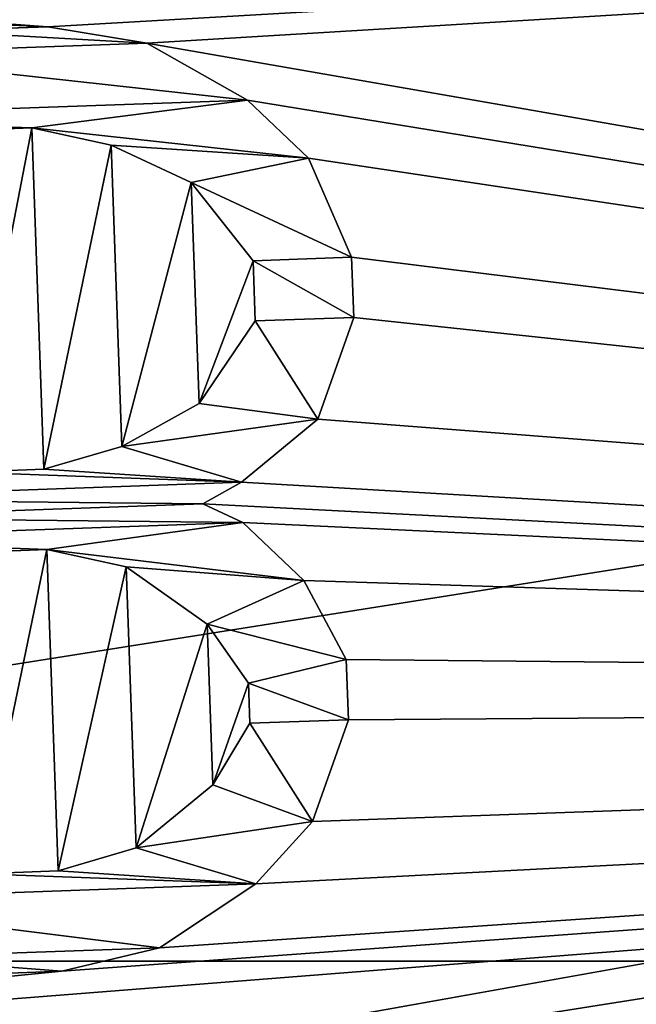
# Model space of a CAD drawing. Header units: millimetres. Extents: x -97 to 59, y -78 to 78.
# Tile 31 of 115: x 0.6 to 0.926, y -16.856 to -16.335. Entities that reach past the tile are written whole.
import ezdxf

# ---------------------------------------------------------------- set-up
doc = ezdxf.new("R2010")
doc.units = ezdxf.units.MM
doc.header["$LTSCALE"] = 65.185185
for name, color, linetype in [('1', 7, 'CONTINUOUS'), ('10', 7, 'CONTINUOUS'), ('11', 7, 'CONTINUOUS'), ('123', 7, 'CONTINUOUS'), ('124', 7, 'CONTINUOUS'), ('125', 7, 'CONTINUOUS'), ('126', 7, 'CONTINUOUS'), ('127', 7, 'CONTINUOUS'), ('128', 7, 'CONTINUOUS'), ('129', 7, 'CONTINUOUS'), ('130', 7, 'CONTINUOUS'), ('131', 7, 'CONTINUOUS'), ('132', 7, 'CONTINUOUS'), ('133', 7, 'CONTINUOUS'), ('134', 7, 'CONTINUOUS'), ('135', 7, 'CONTINUOUS'), ('136', 7, 'CONTINUOUS'), ('137', 7, 'CONTINUOUS'), ('138', 7, 'CONTINUOUS'), ('139', 7, 'CONTINUOUS'), ('14', 7, 'CONTINUOUS'), ('140', 7, 'CONTINUOUS'), ('156', 7, 'CONTINUOUS'), ('157', 7, 'CONTINUOUS'), ('158', 7, 'CONTINUOUS'), ('159', 7, 'CONTINUOUS'), ('16', 7, 'CONTINUOUS'), ('160', 7, 'CONTINUOUS'), ('161', 7, 'CONTINUOUS'), ('162', 7, 'CONTINUOUS'), ('163', 7, 'CONTINUOUS'), ('164', 7, 'CONTINUOUS'), ('165', 7, 'CONTINUOUS'), ('166', 7, 'CONTINUOUS'), ('167', 7, 'CONTINUOUS'), ('168', 7, 'CONTINUOUS'), ('169', 7, 'CONTINUOUS'), ('170', 7, 'CONTINUOUS'), ('171', 7, 'CONTINUOUS'), ('172', 7, 'CONTINUOUS'), ('180', 7, 'CONTINUOUS'), ('19', 7, 'CONTINUOUS'), ('20', 7, 'CONTINUOUS'), ('21', 7, 'CONTINUOUS'), ('26', 7, 'CONTINUOUS'), ('28', 7, 'CONTINUOUS'), ('3', 7, 'CONTINUOUS'), ('315', 7, 'CONTINUOUS'), ('317', 7, 'CONTINUOUS'), ('323', 7, 'CONTINUOUS'), ('324', 7, 'CONTINUOUS'), ('332', 7, 'CONTINUOUS'), ('333', 7, 'CONTINUOUS'), ('358', 7, 'CONTINUOUS'), ('377', 7, 'CONTINUOUS'), ('6', 7, 'CONTINUOUS'), ('9', 7, 'CONTINUOUS')]:
    doc.layers.add(name, color=color, linetype=linetype)

msp = doc.modelspace()

# ---------------------------------------------------------------- linework, layer by layer
at = {"layer": '1', "linetype": 'CONTINUOUS'}
msp.add_3dface([(9.25001, -16.02147, 61.5), (0, -18.5, 61.5), (6.93011, -17.45209, 61.5), (9.25001, -16.02147, 61.5)], dxfattribs=at)
at = {"layer": '10', "linetype": 'CONTINUOUS'}
for points in [[(0, -17.8, 27.8), (8.89997, -15.41527, 60.79999), (8.90002, -15.41524, 27.8), (0, -17.8, 27.8)], [(0, -17.8, 27.8), (0, -17.8, 60.8), (8.89997, -15.41527, 60.79999), (0, -17.8, 27.8)]]:
    msp.add_3dface(points, dxfattribs=at)
at = {"layer": '11', "linetype": 'CONTINUOUS'}
for points in [[(0, -17.8, 60.8), (9.25001, -16.02147, 61.5), (8.89997, -15.41527, 60.79999), (0, -17.8, 60.8)], [(0, -18.5, 61.5), (9.25001, -16.02147, 61.5), (0, -17.8, 60.8), (0, -18.5, 61.5)]]:
    msp.add_3dface(points, dxfattribs=at)
at = {"layer": '123', "linetype": 'CONTINUOUS'}
for points in [[(0.55198, -16.34071, 61.5), (0.61444, -16.33848, 61.5), (0.61444, -16.33848, 61.6), (0.55198, -16.34071, 61.5)], [(0.55198, -16.34071, 61.6), (0.55198, -16.34071, 61.5), (0.61444, -16.33848, 61.6), (0.55198, -16.34071, 61.6)]]:
    msp.add_3dface(points, dxfattribs=at)
at = {"layer": '124', "linetype": 'CONTINUOUS'}
for points in [[(0.61444, -16.33848, 61.5), (0.66687, -16.34725, 61.5), (0.66687, -16.34725, 61.6), (0.61444, -16.33848, 61.5)], [(0.61444, -16.33848, 61.6), (0.61444, -16.33848, 61.5), (0.66687, -16.34725, 61.6), (0.61444, -16.33848, 61.6)]]:
    msp.add_3dface(points, dxfattribs=at)
at = {"layer": '125', "linetype": 'CONTINUOUS'}
for points in [[(0.66687, -16.34725, 61.5), (0.72006, -16.37729, 61.5), (0.72006, -16.37729, 61.6), (0.66687, -16.34725, 61.5)], [(0.66687, -16.34725, 61.6), (0.66687, -16.34725, 61.5), (0.72006, -16.37729, 61.6), (0.66687, -16.34725, 61.6)]]:
    msp.add_3dface(points, dxfattribs=at)
at = {"layer": '126', "linetype": 'CONTINUOUS'}
for points in [[(0.72006, -16.37729, 61.5), (0.75243, -16.40807, 61.5), (0.75243, -16.40807, 61.6), (0.72006, -16.37729, 61.5)], [(0.72006, -16.37729, 61.6), (0.72006, -16.37729, 61.5), (0.75243, -16.40807, 61.6), (0.72006, -16.37729, 61.6)]]:
    msp.add_3dface(points, dxfattribs=at)
at = {"layer": '127', "linetype": 'CONTINUOUS'}
for points in [[(0.75243, -16.40807, 61.5), (0.77514, -16.46049, 61.5), (0.77514, -16.46049, 61.6), (0.75243, -16.40807, 61.5)], [(0.75243, -16.40807, 61.6), (0.75243, -16.40807, 61.5), (0.77514, -16.46049, 61.6), (0.75243, -16.40807, 61.6)]]:
    msp.add_3dface(points, dxfattribs=at)
at = {"layer": '128', "linetype": 'CONTINUOUS'}
for points in [[(0.77514, -16.46049, 61.5), (0.77628, -16.49238, 61.5), (0.77628, -16.49238, 61.6), (0.77514, -16.46049, 61.5)], [(0.77514, -16.46049, 61.6), (0.77514, -16.46049, 61.5), (0.77628, -16.49238, 61.6), (0.77514, -16.46049, 61.6)]]:
    msp.add_3dface(points, dxfattribs=at)
at = {"layer": '129', "linetype": 'CONTINUOUS'}
for points in [[(0.77628, -16.49238, 61.5), (0.75736, -16.54628, 61.5), (0.75736, -16.54628, 61.6), (0.77628, -16.49238, 61.5)], [(0.77628, -16.49238, 61.6), (0.77628, -16.49238, 61.5), (0.75736, -16.54628, 61.6), (0.77628, -16.49238, 61.6)]]:
    msp.add_3dface(points, dxfattribs=at)
at = {"layer": '130', "linetype": 'CONTINUOUS'}
for points in [[(0.75736, -16.54628, 61.5), (0.71686, -16.57966, 61.5), (0.71686, -16.57966, 61.6), (0.75736, -16.54628, 61.5)], [(0.75736, -16.54628, 61.6), (0.75736, -16.54628, 61.5), (0.71686, -16.57966, 61.6), (0.75736, -16.54628, 61.6)]]:
    msp.add_3dface(points, dxfattribs=at)
at = {"layer": '131', "linetype": 'CONTINUOUS'}
for points in [[(0.71686, -16.57966, 61.5), (0.69642, -16.59104, 61.5), (0.69642, -16.59104, 61.6), (0.71686, -16.57966, 61.5)], [(0.71686, -16.57966, 61.6), (0.71686, -16.57966, 61.5), (0.69642, -16.59104, 61.6), (0.71686, -16.57966, 61.6)]]:
    msp.add_3dface(points, dxfattribs=at)
at = {"layer": '132', "linetype": 'CONTINUOUS'}
for points in [[(0.69642, -16.59104, 61.5), (0.71762, -16.60092, 61.5), (0.71762, -16.60092, 61.6), (0.69642, -16.59104, 61.5)], [(0.69642, -16.59104, 61.6), (0.69642, -16.59104, 61.5), (0.71762, -16.60092, 61.6), (0.69642, -16.59104, 61.6)]]:
    msp.add_3dface(points, dxfattribs=at)
at = {"layer": '133', "linetype": 'CONTINUOUS'}
for points in [[(0.71762, -16.60092, 61.5), (0.74999, -16.6317, 61.5), (0.74999, -16.6317, 61.6), (0.71762, -16.60092, 61.5)], [(0.71762, -16.60092, 61.6), (0.71762, -16.60092, 61.5), (0.74999, -16.6317, 61.6), (0.71762, -16.60092, 61.6)]]:
    msp.add_3dface(points, dxfattribs=at)
at = {"layer": '134', "linetype": 'CONTINUOUS'}
for points in [[(0.74999, -16.6317, 61.5), (0.77232, -16.67349, 61.5), (0.77232, -16.67349, 61.6), (0.74999, -16.6317, 61.5)], [(0.74999, -16.6317, 61.6), (0.74999, -16.6317, 61.5), (0.77232, -16.67349, 61.6), (0.74999, -16.6317, 61.6)]]:
    msp.add_3dface(points, dxfattribs=at)
at = {"layer": '135', "linetype": 'CONTINUOUS'}
for points in [[(0.77232, -16.67349, 61.5), (0.77346, -16.70538, 61.5), (0.77346, -16.70538, 61.6), (0.77232, -16.67349, 61.5)], [(0.77232, -16.67349, 61.6), (0.77232, -16.67349, 61.5), (0.77346, -16.70538, 61.6), (0.77232, -16.67349, 61.6)]]:
    msp.add_3dface(points, dxfattribs=at)
at = {"layer": '136', "linetype": 'CONTINUOUS'}
for points in [[(0.77346, -16.70538, 61.5), (0.75454, -16.75928, 61.5), (0.75454, -16.75928, 61.6), (0.77346, -16.70538, 61.5)], [(0.77346, -16.70538, 61.6), (0.77346, -16.70538, 61.5), (0.75454, -16.75928, 61.6), (0.77346, -16.70538, 61.6)]]:
    msp.add_3dface(points, dxfattribs=at)
at = {"layer": '137', "linetype": 'CONTINUOUS'}
for points in [[(0.75454, -16.75928, 61.5), (0.72445, -16.79229, 61.5), (0.72445, -16.79229, 61.6), (0.75454, -16.75928, 61.5)], [(0.75454, -16.75928, 61.6), (0.75454, -16.75928, 61.5), (0.72445, -16.79229, 61.6), (0.75454, -16.75928, 61.6)]]:
    msp.add_3dface(points, dxfattribs=at)
at = {"layer": '138', "linetype": 'CONTINUOUS'}
for points in [[(0.72445, -16.79229, 61.5), (0.67354, -16.82604, 61.5), (0.67354, -16.82604, 61.6), (0.72445, -16.79229, 61.5)], [(0.72445, -16.79229, 61.6), (0.72445, -16.79229, 61.5), (0.67354, -16.82604, 61.6), (0.72445, -16.79229, 61.6)]]:
    msp.add_3dface(points, dxfattribs=at)
at = {"layer": '139', "linetype": 'CONTINUOUS'}
for points in [[(0.67354, -16.82604, 61.5), (0.62186, -16.83853, 61.5), (0.62186, -16.83853, 61.6), (0.67354, -16.82604, 61.5)], [(0.67354, -16.82604, 61.6), (0.67354, -16.82604, 61.5), (0.62186, -16.83853, 61.6), (0.67354, -16.82604, 61.6)]]:
    msp.add_3dface(points, dxfattribs=at)
at = {"layer": '14', "linetype": 'CONTINUOUS'}
for points in [[(0, -17, 27), (0, -17.8, 27.8), (8.90002, -15.41524, 27.8), (0, -17, 27)], [(5.25313, -16.16801, 27), (0, -17, 27), (8.90002, -15.41524, 27.8), (5.25313, -16.16801, 27)]]:
    msp.add_3dface(points, dxfattribs=at)
at = {"layer": '140', "linetype": 'CONTINUOUS'}
for points in [[(0.62186, -16.83853, 61.5), (0.58022, -16.84002, 61.5), (0.58022, -16.84002, 61.6), (0.62186, -16.83853, 61.5)], [(0.62186, -16.83853, 61.6), (0.62186, -16.83853, 61.5), (0.58022, -16.84002, 61.6), (0.62186, -16.83853, 61.6)]]:
    msp.add_3dface(points, dxfattribs=at)
at = {"layer": '156', "linetype": 'CONTINUOUS'}
for points in [[(0.57074, -16.57423, 61.6), (0.57074, -16.57423, 61.5), (0.61238, -16.57275, 61.6), (0.57074, -16.57423, 61.6)], [(0.61238, -16.57275, 61.6), (0.57074, -16.57423, 61.5), (0.61238, -16.57275, 61.5), (0.61238, -16.57275, 61.6)]]:
    msp.add_3dface(points, dxfattribs=at)
at = {"layer": '157', "linetype": 'CONTINUOUS'}
for points in [[(0.61238, -16.57275, 61.6), (0.61238, -16.57275, 61.5), (0.65364, -16.56063, 61.6), (0.61238, -16.57275, 61.6)], [(0.65364, -16.56063, 61.6), (0.61238, -16.57275, 61.5), (0.65364, -16.56063, 61.5), (0.65364, -16.56063, 61.6)]]:
    msp.add_3dface(points, dxfattribs=at)
at = {"layer": '158', "linetype": 'CONTINUOUS'}
for points in [[(0.65364, -16.56063, 61.6), (0.65364, -16.56063, 61.5), (0.69452, -16.53788, 61.6), (0.65364, -16.56063, 61.6)], [(0.69452, -16.53788, 61.6), (0.65364, -16.56063, 61.5), (0.69452, -16.53788, 61.5), (0.69452, -16.53788, 61.6)]]:
    msp.add_3dface(points, dxfattribs=at)
at = {"layer": '159', "linetype": 'CONTINUOUS'}
for points in [[(0.69452, -16.53788, 61.6), (0.69452, -16.53788, 61.5), (0.72423, -16.49424, 61.6), (0.69452, -16.53788, 61.6)], [(0.72423, -16.49424, 61.6), (0.69452, -16.53788, 61.5), (0.72423, -16.49424, 61.5), (0.72423, -16.49424, 61.6)]]:
    msp.add_3dface(points, dxfattribs=at)
at = {"layer": '16', "linetype": 'CONTINUOUS'}
for points in [[(5.18225, -15.94975, 71.5), (0, -16.77052, 71.5), (1.25244, -20.04246, 61.71787), (5.18225, -15.94975, 71.5)], [(1.25244, -20.04246, 61.71787), (0, -16.77052, 71.5), (-4.75919, -19.50945, 61.71787), (1.25244, -20.04246, 61.71787)]]:
    msp.add_3dface(points, dxfattribs=at)
at = {"layer": '160', "linetype": 'CONTINUOUS'}
for points in [[(0.72423, -16.49424, 61.6), (0.72423, -16.49424, 61.5), (0.72309, -16.46234, 61.6), (0.72423, -16.49424, 61.6)], [(0.72309, -16.46234, 61.6), (0.72423, -16.49424, 61.5), (0.72309, -16.46234, 61.5), (0.72309, -16.46234, 61.6)]]:
    msp.add_3dface(points, dxfattribs=at)
at = {"layer": '161', "linetype": 'CONTINUOUS'}
for points in [[(0.72309, -16.46234, 61.6), (0.72309, -16.46234, 61.5), (0.69035, -16.42093, 61.6), (0.72309, -16.46234, 61.6)], [(0.69035, -16.42093, 61.6), (0.72309, -16.46234, 61.5), (0.69035, -16.42093, 61.5), (0.69035, -16.42093, 61.6)]]:
    msp.add_3dface(points, dxfattribs=at)
at = {"layer": '162', "linetype": 'CONTINUOUS'}
for points in [[(0.69035, -16.42093, 61.6), (0.69035, -16.42093, 61.5), (0.64795, -16.40115, 61.6), (0.69035, -16.42093, 61.6)], [(0.64795, -16.40115, 61.6), (0.69035, -16.42093, 61.5), (0.64795, -16.40115, 61.5), (0.64795, -16.40115, 61.6)]]:
    msp.add_3dface(points, dxfattribs=at)
at = {"layer": '163', "linetype": 'CONTINUOUS'}
for points in [[(0.64795, -16.40115, 61.6), (0.64795, -16.40115, 61.5), (0.60593, -16.39201, 61.6), (0.64795, -16.40115, 61.6)], [(0.60593, -16.39201, 61.6), (0.64795, -16.40115, 61.5), (0.60593, -16.39201, 61.5), (0.60593, -16.39201, 61.6)]]:
    msp.add_3dface(points, dxfattribs=at)
at = {"layer": '164', "linetype": 'CONTINUOUS'}
for points in [[(0.56429, -16.3935, 61.5), (0.56429, -16.3935, 61.6), (0.60593, -16.39201, 61.5), (0.56429, -16.3935, 61.5)], [(0.56429, -16.3935, 61.6), (0.60593, -16.39201, 61.6), (0.60593, -16.39201, 61.5), (0.56429, -16.3935, 61.6)]]:
    msp.add_3dface(points, dxfattribs=at)
at = {"layer": '165', "linetype": 'CONTINUOUS'}
for points in [[(0.61997, -16.78538, 61.6), (0.61997, -16.78538, 61.5), (0.66123, -16.77326, 61.6), (0.61997, -16.78538, 61.6)], [(0.66123, -16.77326, 61.6), (0.61997, -16.78538, 61.5), (0.66123, -16.77326, 61.5), (0.66123, -16.77326, 61.6)]]:
    msp.add_3dface(points, dxfattribs=at)
at = {"layer": '166', "linetype": 'CONTINUOUS'}
for points in [[(0.66123, -16.77326, 61.6), (0.66123, -16.77326, 61.5), (0.70173, -16.73988, 61.6), (0.66123, -16.77326, 61.6)], [(0.70173, -16.73988, 61.6), (0.66123, -16.77326, 61.5), (0.70173, -16.73988, 61.5), (0.70173, -16.73988, 61.6)]]:
    msp.add_3dface(points, dxfattribs=at)
at = {"layer": '167', "linetype": 'CONTINUOUS'}
for points in [[(0.70173, -16.73988, 61.6), (0.70173, -16.73988, 61.5), (0.72141, -16.70724, 61.6), (0.70173, -16.73988, 61.6)], [(0.72141, -16.70724, 61.6), (0.70173, -16.73988, 61.5), (0.72141, -16.70724, 61.5), (0.72141, -16.70724, 61.6)]]:
    msp.add_3dface(points, dxfattribs=at)
at = {"layer": '168', "linetype": 'CONTINUOUS'}
for points in [[(0.72141, -16.70724, 61.6), (0.72141, -16.70724, 61.5), (0.72065, -16.68598, 61.6), (0.72141, -16.70724, 61.6)], [(0.72065, -16.68598, 61.6), (0.72141, -16.70724, 61.5), (0.72065, -16.68598, 61.5), (0.72065, -16.68598, 61.6)]]:
    msp.add_3dface(points, dxfattribs=at)
at = {"layer": '169', "linetype": 'CONTINUOUS'}
for points in [[(0.72065, -16.68598, 61.6), (0.72065, -16.68598, 61.5), (0.69869, -16.65483, 61.6), (0.72065, -16.68598, 61.6)], [(0.69869, -16.65483, 61.6), (0.72065, -16.68598, 61.5), (0.69869, -16.65483, 61.5), (0.69869, -16.65483, 61.6)]]:
    msp.add_3dface(points, dxfattribs=at)
at = {"layer": '170', "linetype": 'CONTINUOUS'}
for points in [[(0.69869, -16.65483, 61.6), (0.69869, -16.65483, 61.5), (0.65592, -16.62442, 61.6), (0.69869, -16.65483, 61.6)], [(0.65592, -16.62442, 61.6), (0.69869, -16.65483, 61.5), (0.65592, -16.62442, 61.5), (0.65592, -16.62442, 61.6)]]:
    msp.add_3dface(points, dxfattribs=at)
at = {"layer": '171', "linetype": 'CONTINUOUS'}
for points in [[(0.65592, -16.62442, 61.6), (0.65592, -16.62442, 61.5), (0.6139, -16.61527, 61.6), (0.65592, -16.62442, 61.6)], [(0.6139, -16.61527, 61.6), (0.65592, -16.62442, 61.5), (0.6139, -16.61527, 61.5), (0.6139, -16.61527, 61.6)]]:
    msp.add_3dface(points, dxfattribs=at)
at = {"layer": '172', "linetype": 'CONTINUOUS'}
for points in [[(0.6139, -16.61527, 61.6), (0.6139, -16.61527, 61.5), (0.57226, -16.61676, 61.6), (0.6139, -16.61527, 61.6)], [(0.57226, -16.61676, 61.6), (0.6139, -16.61527, 61.5), (0.57226, -16.61676, 61.5), (0.57226, -16.61676, 61.6)]]:
    msp.add_3dface(points, dxfattribs=at)
at = {"layer": '180', "linetype": 'CONTINUOUS'}
for points in [[(0.61997, -16.78538, 61.5), (0.61997, -16.78538, 61.6), (0.57833, -16.78686, 61.5), (0.61997, -16.78538, 61.5)], [(0.61997, -16.78538, 61.6), (0.57833, -16.78686, 61.6), (0.57833, -16.78686, 61.5), (0.61997, -16.78538, 61.6)]]:
    msp.add_3dface(points, dxfattribs=at)
at = {"layer": '19', "linetype": 'CONTINUOUS'}
msp.add_3dface([(8.74424, -15.14547, 66.61021), (1.71387, -18.49936, 61.68118), (0, -17.48848, 66.61021), (8.74424, -15.14547, 66.61021)], dxfattribs=at)
at = {"layer": '20', "linetype": 'CONTINUOUS'}
for points in [[(0, -17.1, 61.7), (5.28419, -16.26307, 61.7), (0, -17.1, 66.5433), (0, -17.1, 61.7)], [(0, -17.1, 66.5433), (5.28419, -16.26307, 61.7), (5.28419, -16.26307, 66.5433), (0, -17.1, 66.5433)]]:
    msp.add_3dface(points, dxfattribs=at)
at = {"layer": '21', "linetype": 'CONTINUOUS'}
for points in [[(-5.22417, -16.07227, 61.5), (0, -16.29282, 61.5), (0.61444, -16.33848, 61.5), (-5.22417, -16.07227, 61.5)], [(0.55198, -16.34071, 61.5), (-5.22417, -16.07227, 61.5), (0.61444, -16.33848, 61.5), (0.55198, -16.34071, 61.5)], [(0, -16.29282, 61.5), (5.22417, -16.07227, 61.5), (0.61444, -16.33848, 61.5), (0, -16.29282, 61.5)], [(0.61444, -16.33848, 61.5), (5.22417, -16.07227, 61.5), (0.66687, -16.34725, 61.5), (0.61444, -16.33848, 61.5)], [(5.22417, -16.07227, 61.5), (2.64467, -16.69178, 61.5), (0.66687, -16.34725, 61.5), (5.22417, -16.07227, 61.5)], [(0.66687, -16.34725, 61.5), (2.64467, -16.69178, 61.5), (0.72006, -16.37729, 61.5), (0.66687, -16.34725, 61.5)], [(0.72006, -16.37729, 61.5), (2.64467, -16.69178, 61.5), (0.75243, -16.40807, 61.5), (0.72006, -16.37729, 61.5)], [(0.75243, -16.40807, 61.5), (2.64467, -16.69178, 61.5), (0.77514, -16.46049, 61.5), (0.75243, -16.40807, 61.5)], [(0.77514, -16.46049, 61.5), (2.64467, -16.69178, 61.5), (0.77628, -16.49238, 61.5), (0.77514, -16.46049, 61.5)], [(0.77628, -16.49238, 61.5), (2.64467, -16.69178, 61.5), (0.75736, -16.54628, 61.5), (0.77628, -16.49238, 61.5)], [(0.75736, -16.54628, 61.5), (2.64467, -16.69178, 61.5), (0.71686, -16.57966, 61.5), (0.75736, -16.54628, 61.5)], [(0.71686, -16.57966, 61.5), (2.64467, -16.69178, 61.5), (0.69642, -16.59104, 61.5), (0.71686, -16.57966, 61.5)], [(0.69642, -16.59104, 61.5), (2.64467, -16.69178, 61.5), (0.71762, -16.60092, 61.5), (0.69642, -16.59104, 61.5)], [(0.71762, -16.60092, 61.5), (2.64467, -16.69178, 61.5), (0.74999, -16.6317, 61.5), (0.71762, -16.60092, 61.5)], [(0.74999, -16.6317, 61.5), (2.64467, -16.69178, 61.5), (0.77232, -16.67349, 61.5), (0.74999, -16.6317, 61.5)], [(0.77232, -16.67349, 61.5), (2.64467, -16.69178, 61.5), (0.77346, -16.70538, 61.5), (0.77232, -16.67349, 61.5)], [(2.64467, -16.69178, 61.5), (0, -16.9, 61.5), (0.62186, -16.83853, 61.5), (2.64467, -16.69178, 61.5)], [(0.67354, -16.82604, 61.5), (2.64467, -16.69178, 61.5), (0.62186, -16.83853, 61.5), (0.67354, -16.82604, 61.5)], [(0.72445, -16.79229, 61.5), (2.64467, -16.69178, 61.5), (0.67354, -16.82604, 61.5), (0.72445, -16.79229, 61.5)], [(0.75454, -16.75928, 61.5), (2.64467, -16.69178, 61.5), (0.72445, -16.79229, 61.5), (0.75454, -16.75928, 61.5)], [(0.77346, -16.70538, 61.5), (2.64467, -16.69178, 61.5), (0.75454, -16.75928, 61.5), (0.77346, -16.70538, 61.5)], [(0.62186, -16.83853, 61.5), (0, -16.9, 61.5), (0.58022, -16.84002, 61.5), (0.62186, -16.83853, 61.5)]]:
    msp.add_3dface(points, dxfattribs=at)
at = {"layer": '26', "linetype": 'CONTINUOUS'}
for points in [[(8.74424, -15.14547, 66.61021), (0, -17.48848, 66.61021), (3.84206, -16.83316, 66.7404), (8.74424, -15.14547, 66.61021)], [(0, -17.1, 66.5433), (5.28419, -16.26307, 66.5433), (3.84206, -16.83316, 66.7404), (0, -17.1, 66.5433)], [(0, -17.48848, 66.61021), (-3.84206, -16.83316, 66.7404), (3.84206, -16.83316, 66.7404), (0, -17.48848, 66.61021)], [(-3.84206, -16.83316, 66.7404), (0, -17.1, 66.5433), (3.84206, -16.83316, 66.7404), (-3.84206, -16.83316, 66.7404)]]:
    msp.add_3dface(points, dxfattribs=at)
at = {"layer": '28', "linetype": 'CONTINUOUS'}
for points in [[(5.28419, -16.26307, 61.7), (0, -17.1, 61.7), (2.64467, -16.69178, 61.5), (5.28419, -16.26307, 61.7)], [(0, -17.1, 61.7), (0, -16.9, 61.5), (2.64467, -16.69178, 61.5), (0, -17.1, 61.7)]]:
    msp.add_3dface(points, dxfattribs=at)
at = {"layer": '3', "linetype": 'CONTINUOUS'}
for points in [[(0, -18.05, 20), (0, -18.05, 22), (9.02506, -15.63172, 22), (0, -18.05, 20)], [(9.02502, -15.63175, 20), (0, -18.05, 20), (9.02506, -15.63172, 22), (9.02502, -15.63175, 20)]]:
    msp.add_3dface(points, dxfattribs=at)
at = {"layer": '315', "linetype": 'CONTINUOUS'}
for points in [[(0, -16.3752, 71.5), (5.18225, -15.94975, 71.5), (5.06011, -15.57377, 71.5), (0, -16.3752, 71.5)], [(0, -16.77052, 71.5), (5.18225, -15.94975, 71.5), (0, -16.3752, 71.5), (0, -16.77052, 71.5)]]:
    msp.add_3dface(points, dxfattribs=at)
at = {"layer": '317', "linetype": 'CONTINUOUS'}
msp.add_3dface([(0, -16.06458, 71.20005), (0, -16.3752, 71.5), (5.06011, -15.57377, 71.5), (0, -16.06458, 71.20005)], dxfattribs=at)
at = {"layer": '323', "linetype": 'CONTINUOUS'}
for points in [[(0.57074, -16.57423, 61.5), (0.56429, -16.3935, 61.5), (0.60593, -16.39201, 61.5), (0.57074, -16.57423, 61.5)], [(0.61238, -16.57275, 61.5), (0.57074, -16.57423, 61.5), (0.60593, -16.39201, 61.5), (0.61238, -16.57275, 61.5)], [(0.64795, -16.40115, 61.5), (0.61238, -16.57275, 61.5), (0.60593, -16.39201, 61.5), (0.64795, -16.40115, 61.5)], [(0.65364, -16.56063, 61.5), (0.61238, -16.57275, 61.5), (0.64795, -16.40115, 61.5), (0.65364, -16.56063, 61.5)], [(0.69035, -16.42093, 61.5), (0.65364, -16.56063, 61.5), (0.64795, -16.40115, 61.5), (0.69035, -16.42093, 61.5)], [(0.69452, -16.53788, 61.5), (0.65364, -16.56063, 61.5), (0.69035, -16.42093, 61.5), (0.69452, -16.53788, 61.5)], [(0.72309, -16.46234, 61.5), (0.69452, -16.53788, 61.5), (0.69035, -16.42093, 61.5), (0.72309, -16.46234, 61.5)], [(0.72423, -16.49424, 61.5), (0.69452, -16.53788, 61.5), (0.72309, -16.46234, 61.5), (0.72423, -16.49424, 61.5)]]:
    msp.add_3dface(points, dxfattribs=at)
at = {"layer": '324', "linetype": 'CONTINUOUS'}
for points in [[(0.57226, -16.61676, 61.5), (0.6139, -16.61527, 61.5), (0.57833, -16.78686, 61.5), (0.57226, -16.61676, 61.5)], [(0.6139, -16.61527, 61.5), (0.61997, -16.78538, 61.5), (0.57833, -16.78686, 61.5), (0.6139, -16.61527, 61.5)], [(0.65592, -16.62442, 61.5), (0.61997, -16.78538, 61.5), (0.6139, -16.61527, 61.5), (0.65592, -16.62442, 61.5)], [(0.66123, -16.77326, 61.5), (0.61997, -16.78538, 61.5), (0.65592, -16.62442, 61.5), (0.66123, -16.77326, 61.5)], [(0.69869, -16.65483, 61.5), (0.66123, -16.77326, 61.5), (0.65592, -16.62442, 61.5), (0.69869, -16.65483, 61.5)], [(0.70173, -16.73988, 61.5), (0.66123, -16.77326, 61.5), (0.69869, -16.65483, 61.5), (0.70173, -16.73988, 61.5)], [(0.72065, -16.68598, 61.5), (0.70173, -16.73988, 61.5), (0.69869, -16.65483, 61.5), (0.72065, -16.68598, 61.5)], [(0.72141, -16.70724, 61.5), (0.70173, -16.73988, 61.5), (0.72065, -16.68598, 61.5), (0.72141, -16.70724, 61.5)]]:
    msp.add_3dface(points, dxfattribs=at)
at = {"layer": '332', "linetype": 'CONTINUOUS'}
for points in [[(0.50031, -16.3532, 61.6), (0.55198, -16.34071, 61.6), (0.66687, -16.34725, 61.6), (0.50031, -16.3532, 61.6)], [(0.55198, -16.34071, 61.6), (0.61444, -16.33848, 61.6), (0.66687, -16.34725, 61.6), (0.55198, -16.34071, 61.6)], [(0.50031, -16.3532, 61.6), (0.66687, -16.34725, 61.6), (0.72006, -16.37729, 61.6), (0.50031, -16.3532, 61.6)], [(0.4494, -16.38695, 61.6), (0.50031, -16.3532, 61.6), (0.72006, -16.37729, 61.6), (0.4494, -16.38695, 61.6)], [(0.4494, -16.38695, 61.6), (0.72006, -16.37729, 61.6), (0.60593, -16.39201, 61.6), (0.4494, -16.38695, 61.6)], [(0.72006, -16.37729, 61.6), (0.75243, -16.40807, 61.6), (0.60593, -16.39201, 61.6), (0.72006, -16.37729, 61.6)], [(0.56429, -16.3935, 61.6), (0.4494, -16.38695, 61.6), (0.60593, -16.39201, 61.6), (0.56429, -16.3935, 61.6)], [(0.75243, -16.40807, 61.6), (0.64795, -16.40115, 61.6), (0.60593, -16.39201, 61.6), (0.75243, -16.40807, 61.6)], [(0.75243, -16.40807, 61.6), (0.69035, -16.42093, 61.6), (0.64795, -16.40115, 61.6), (0.75243, -16.40807, 61.6)], [(0.75243, -16.40807, 61.6), (0.77514, -16.46049, 61.6), (0.69035, -16.42093, 61.6), (0.75243, -16.40807, 61.6)], [(0.77514, -16.46049, 61.6), (0.72309, -16.46234, 61.6), (0.69035, -16.42093, 61.6), (0.77514, -16.46049, 61.6)], [(0.77514, -16.46049, 61.6), (0.77628, -16.49238, 61.6), (0.72309, -16.46234, 61.6), (0.77514, -16.46049, 61.6)], [(0.77628, -16.49238, 61.6), (0.72423, -16.49424, 61.6), (0.72309, -16.46234, 61.6), (0.77628, -16.49238, 61.6)], [(0.77628, -16.49238, 61.6), (0.75736, -16.54628, 61.6), (0.72423, -16.49424, 61.6), (0.77628, -16.49238, 61.6)], [(0.75736, -16.54628, 61.6), (0.69452, -16.53788, 61.6), (0.72423, -16.49424, 61.6), (0.75736, -16.54628, 61.6)], [(0.75736, -16.54628, 61.6), (0.65364, -16.56063, 61.6), (0.69452, -16.53788, 61.6), (0.75736, -16.54628, 61.6)], [(0.75736, -16.54628, 61.6), (0.71686, -16.57966, 61.6), (0.65364, -16.56063, 61.6), (0.75736, -16.54628, 61.6)], [(0.71686, -16.57966, 61.6), (0.61238, -16.57275, 61.6), (0.65364, -16.56063, 61.6), (0.71686, -16.57966, 61.6)], [(0.71686, -16.57966, 61.6), (0.46702, -16.58858, 61.6), (0.57074, -16.57423, 61.6), (0.71686, -16.57966, 61.6)], [(0.71686, -16.57966, 61.6), (0.57074, -16.57423, 61.6), (0.61238, -16.57275, 61.6), (0.71686, -16.57966, 61.6)], [(0.46702, -16.58858, 61.6), (0.71686, -16.57966, 61.6), (0.69642, -16.59104, 61.6), (0.46702, -16.58858, 61.6)], [(0.48822, -16.59847, 61.6), (0.46702, -16.58858, 61.6), (0.69642, -16.59104, 61.6), (0.48822, -16.59847, 61.6)], [(0.48822, -16.59847, 61.6), (0.69642, -16.59104, 61.6), (0.71762, -16.60092, 61.6), (0.48822, -16.59847, 61.6)], [(0.48822, -16.59847, 61.6), (0.71762, -16.60092, 61.6), (0.46778, -16.60984, 61.6), (0.48822, -16.59847, 61.6)], [(0.46778, -16.60984, 61.6), (0.71762, -16.60092, 61.6), (0.6139, -16.61527, 61.6), (0.46778, -16.60984, 61.6)], [(0.71762, -16.60092, 61.6), (0.74999, -16.6317, 61.6), (0.6139, -16.61527, 61.6), (0.71762, -16.60092, 61.6)], [(0.46778, -16.60984, 61.6), (0.6139, -16.61527, 61.6), (0.57226, -16.61676, 61.6), (0.46778, -16.60984, 61.6)], [(0.74999, -16.6317, 61.6), (0.65592, -16.62442, 61.6), (0.6139, -16.61527, 61.6), (0.74999, -16.6317, 61.6)], [(0.74999, -16.6317, 61.6), (0.69869, -16.65483, 61.6), (0.65592, -16.62442, 61.6), (0.74999, -16.6317, 61.6)], [(0.74999, -16.6317, 61.6), (0.77232, -16.67349, 61.6), (0.69869, -16.65483, 61.6), (0.74999, -16.6317, 61.6)], [(0.77232, -16.67349, 61.6), (0.72065, -16.68598, 61.6), (0.69869, -16.65483, 61.6), (0.77232, -16.67349, 61.6)], [(0.77232, -16.67349, 61.6), (0.77346, -16.70538, 61.6), (0.72065, -16.68598, 61.6), (0.77232, -16.67349, 61.6)], [(0.77346, -16.70538, 61.6), (0.72141, -16.70724, 61.6), (0.72065, -16.68598, 61.6), (0.77346, -16.70538, 61.6)], [(0.77346, -16.70538, 61.6), (0.75454, -16.75928, 61.6), (0.72141, -16.70724, 61.6), (0.77346, -16.70538, 61.6)], [(0.75454, -16.75928, 61.6), (0.70173, -16.73988, 61.6), (0.72141, -16.70724, 61.6), (0.75454, -16.75928, 61.6)], [(0.75454, -16.75928, 61.6), (0.66123, -16.77326, 61.6), (0.70173, -16.73988, 61.6), (0.75454, -16.75928, 61.6)], [(0.75454, -16.75928, 61.6), (0.72445, -16.79229, 61.6), (0.66123, -16.77326, 61.6), (0.75454, -16.75928, 61.6)], [(0.72445, -16.79229, 61.6), (0.61997, -16.78538, 61.6), (0.66123, -16.77326, 61.6), (0.72445, -16.79229, 61.6)], [(0.72445, -16.79229, 61.6), (0.47461, -16.80121, 61.6), (0.57833, -16.78686, 61.6), (0.72445, -16.79229, 61.6)], [(0.61997, -16.78538, 61.6), (0.72445, -16.79229, 61.6), (0.57833, -16.78686, 61.6), (0.61997, -16.78538, 61.6)], [(0.72445, -16.79229, 61.6), (0.67354, -16.82604, 61.6), (0.47461, -16.80121, 61.6), (0.72445, -16.79229, 61.6)], [(0.67354, -16.82604, 61.6), (0.5278, -16.83125, 61.6), (0.47461, -16.80121, 61.6), (0.67354, -16.82604, 61.6)], [(0.67354, -16.82604, 61.6), (0.62186, -16.83853, 61.6), (0.5278, -16.83125, 61.6), (0.67354, -16.82604, 61.6)], [(0.62186, -16.83853, 61.6), (0.58022, -16.84002, 61.6), (0.5278, -16.83125, 61.6), (0.62186, -16.83853, 61.6)]]:
    msp.add_3dface(points, dxfattribs=at)
at = {"layer": '333', "linetype": 'CONTINUOUS'}
for points in [[(0, -18.05, 20), (9.02502, -15.63175, 20), (0, -20.35, 20), (0, -18.05, 20)], [(0, -20.35, 20), (9.02502, -15.63175, 20), (10.17499, -17.62362, 20), (0, -20.35, 20)]]:
    msp.add_3dface(points, dxfattribs=at)
at = {"layer": '358', "linetype": 'CONTINUOUS'}
for points in [[(10.70016, 18.53285, 117), (0, 21.4, 117), (10.70016, -18.53285, 117), (10.70016, 18.53285, 117)], [(10.70016, -18.53285, 117), (0, 21.4, 117), (0, -21.4, 117), (10.70016, -18.53285, 117)]]:
    msp.add_3dface(points, dxfattribs=at)
at = {"layer": '377', "linetype": 'CONTINUOUS'}
for points in [[(-15.5124, -13.01645, 114.5), (13.89653, -14.72918, 114.5), (-6.55551, -19.15953, 114.5), (-15.5124, -13.01645, 114.5)], [(13.89653, -14.72918, 114.5), (4.28686, -19.79104, 114.5), (-6.55551, -19.15953, 114.5), (13.89653, -14.72918, 114.5)]]:
    msp.add_3dface(points, dxfattribs=at)
at = {"layer": '6', "linetype": 'CONTINUOUS'}
for points in [[(9.02506, -15.63172, 22), (0, -18.05, 22), (5.25317, -16.168, 22), (9.02506, -15.63172, 22)], [(5.25317, -16.168, 22), (0, -18.05, 22), (0, -17, 22), (5.25317, -16.168, 22)]]:
    msp.add_3dface(points, dxfattribs=at)
at = {"layer": '9', "linetype": 'CONTINUOUS'}
for points in [[(5.25317, -16.168, 22), (0, -17, 22), (5.25313, -16.16801, 27), (5.25317, -16.168, 22)], [(0, -17, 22), (0, -17, 27), (5.25313, -16.16801, 27), (0, -17, 22)]]:
    msp.add_3dface(points, dxfattribs=at)

doc.saveas('drawing.dxf')
